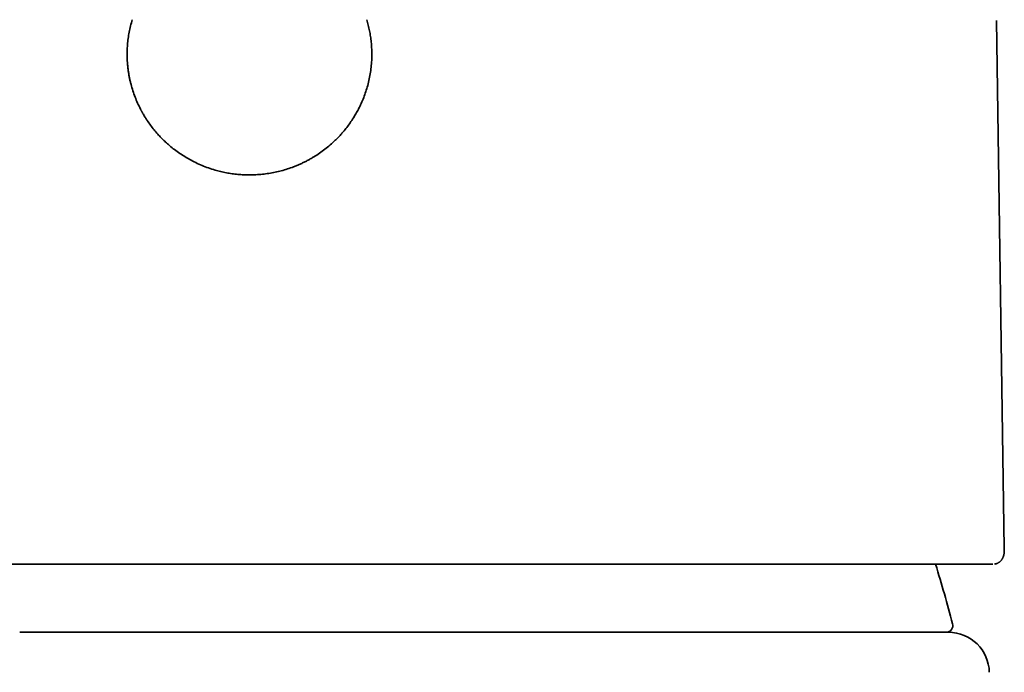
# Model space of a CAD drawing. Header units: millimetres. Extents: x 8 to 580, y 12 to 376.
# Tile 17 of 20: x 297 to 326, y 342 to 361. Entities that reach past the tile are written whole.
import ezdxf

# ---------------------------------------------------------------- set-up
doc = ezdxf.new("R2010")
doc.units = ezdxf.units.MM

msp = doc.modelspace()

# ---------------------------------------------------------------- linework, layer by layer
at = {"color": 7, "linetype": 'Continuous', "lineweight": 35}
for p, q in [((325.703, 345.696), (325.47, 361.235)), ((325.365, 345.234), (325.37, 345.234)), ((310.259, 343.234), (296.741, 343.234))]:
    msp.add_line(p, q, dxfattribs=at)
for centre, radius, start, end in [((266.251, 327.87), 60, 15.08663, 16.8229), ((323.99, 343.434), 0.2, 270, 15.0866), ((324.062, 342.034), 1.2, 1.1279, 90)]:
    msp.add_arc(centre, radius, start, end, dxfattribs=at)
for points, knots in [([(303.5, 356.689), (303.443, 356.69), (303.328, 356.691), (303.157, 356.703), (302.988, 356.723), (302.819, 356.751), (302.652, 356.787), (302.476, 356.834), (302.292, 356.892), (302.103, 356.965), (301.919, 357.047), (301.74, 357.14), (301.57, 357.241), (301.409, 357.347), (301.259, 357.459), (301.144, 357.554), (301.061, 357.627), (301.008, 357.677), (300.955, 357.728), (300.903, 357.78), (300.852, 357.834), (300.781, 357.911), (300.693, 358.015), (300.59, 358.147), (300.505, 358.268), (300.435, 358.376), (300.392, 358.447), (300.364, 358.496), (300.35, 358.521), (300.336, 358.546), (300.322, 358.572), (300.309, 358.597), (300.269, 358.672), (300.208, 358.799), (300.133, 358.979), (300.068, 359.162), (300.022, 359.319), (299.99, 359.448), (299.969, 359.547), (299.95, 359.647), (299.935, 359.748), (299.922, 359.85), (299.909, 359.981), (299.9, 360.141), (299.9, 360.329), (299.909, 360.516), (299.929, 360.702), (299.959, 360.887), (299.999, 361.072), (300.034, 361.193), (300.051, 361.254)], [0, 0, 0, 0, 0.025814, 0.051517, 0.077167, 0.10282, 0.128534, 0.154364, 0.184915, 0.215317, 0.245663, 0.276049, 0.306568, 0.334891, 0.363075, 0.391196, 0.402244, 0.413299, 0.424364, 0.435446, 0.446547, 0.457673, 0.482992, 0.50819, 0.533322, 0.549902, 0.566493, 0.570842, 0.575194, 0.579548, 0.583905, 0.588265, 0.592628, 0.622291, 0.651693, 0.680925, 0.71008, 0.725354, 0.740645, 0.755967, 0.771334, 0.786758, 0.802252, 0.830638, 0.858838, 0.886936, 0.915016, 0.943164, 0.971464, 1, 1, 1, 1]), ([(306.949, 361.254), (306.964, 361.2), (306.995, 361.092), (307.032, 360.927), (307.061, 360.762), (307.082, 360.595), (307.095, 360.427), (307.101, 360.248), (307.097, 360.059), (307.081, 359.86), (307.054, 359.663), (307.015, 359.467), (306.967, 359.278), (306.909, 359.095), (306.844, 358.92), (306.784, 358.784), (306.736, 358.684), (306.703, 358.618), (306.668, 358.553), (306.632, 358.489), (306.594, 358.425), (306.539, 358.336), (306.463, 358.221), (306.364, 358.086), (306.27, 357.97), (306.184, 357.872), (306.126, 357.811), (306.087, 357.771), (306.066, 357.75), (306.046, 357.729), (306.025, 357.709), (306.004, 357.688), (305.942, 357.63), (305.836, 357.536), (305.682, 357.413), (305.522, 357.299), (305.383, 357.211), (305.267, 357.145), (305.176, 357.096), (305.084, 357.05), (304.99, 357.006), (304.894, 356.965), (304.77, 356.916), (304.618, 356.862), (304.437, 356.809), (304.253, 356.765), (304.068, 356.731), (303.88, 356.707), (303.691, 356.692), (303.564, 356.69), (303.5, 356.689)], [0, 0, 0, 0, 0.0253938, 0.0506669, 0.0758791, 0.1010905, 0.1263614, 0.1517515, 0.1817679, 0.2116592, 0.2415254, 0.2714671, 0.3015841, 0.3297644, 0.357857, 0.385942, 0.396992, 0.408058, 0.419145, 0.4302576, 0.4414008, 0.4525791, 0.477997, 0.5033489, 0.5286916, 0.5454412, 0.5622277, 0.5666324, 0.5710411, 0.575454, 0.5798714, 0.5842935, 0.5887208, 0.6185679, 0.6482114, 0.6777383, 0.7072368, 0.7227081, 0.7382085, 0.7537505, 0.7693468, 0.7850095, 0.8007508, 0.829362, 0.857795, 0.8861269, 0.9144356, 0.9427992, 0.9712951, 1, 1, 1, 1]), ([(325.423, 345.24), (325.423, 345.241), (325.426, 345.241), (325.433, 345.243), (325.442, 345.245), (325.452, 345.247), (325.464, 345.251), (325.479, 345.256), (325.497, 345.263), (325.516, 345.272), (325.534, 345.283), (325.552, 345.294), (325.567, 345.306), (325.582, 345.318), (325.597, 345.333), (325.611, 345.348), (325.623, 345.364), (325.634, 345.38), (325.645, 345.397), (325.653, 345.412), (325.66, 345.426), (325.666, 345.44), (325.671, 345.453), (325.676, 345.465), (325.679, 345.475), (325.682, 345.484), (325.685, 345.496), (325.688, 345.508), (325.69, 345.52), (325.693, 345.532), (325.695, 345.543), (325.696, 345.554), (325.697, 345.564), (325.698, 345.573), (325.699, 345.581), (325.7, 345.59), (325.701, 345.6), (325.701, 345.608), (325.702, 345.615), (325.702, 345.62), (325.702, 345.624), (325.702, 345.628), (325.703, 345.633), (325.703, 345.64), (325.703, 345.648), (325.703, 345.658), (325.703, 345.669), (325.703, 345.682), (325.703, 345.691), (325.703, 345.696)], [0, 0, 0, 0, 0.003412, 0.015788, 0.025885, 0.034093, 0.042957, 0.055951, 0.073235, 0.09022, 0.10905, 0.126602, 0.14261, 0.157054, 0.177953, 0.198992, 0.22183, 0.252261, 0.280109, 0.305536, 0.331583, 0.359207, 0.38596, 0.408799, 0.426849, 0.448893, 0.475554, 0.504603, 0.533483, 0.562071, 0.593224, 0.621027, 0.645502, 0.669357, 0.692427, 0.716815, 0.742515, 0.767011, 0.788201, 0.797557, 0.806186, 0.817155, 0.831919, 0.850476, 0.872822, 0.898952, 0.928863, 0.962547, 1, 1, 1, 1]), ([(281.635, 345.234), (281.644, 345.234), (281.662, 345.234), (281.698, 345.234), (281.741, 345.234), (281.792, 345.234), (281.85, 345.234), (281.908, 345.234), (281.964, 345.234), (282.016, 345.234), (282.071, 345.234), (282.129, 345.234), (282.191, 345.234), (282.259, 345.234), (282.34, 345.234), (282.437, 345.234), (282.551, 345.234), (282.673, 345.234), (282.801, 345.234), (282.924, 345.234), (283.041, 345.234), (283.148, 345.234), (283.237, 345.234), (283.305, 345.234), (283.35, 345.234), (283.396, 345.234), (283.442, 345.234), (283.489, 345.234), (283.573, 345.234), (283.696, 345.234), (283.862, 345.234), (284.033, 345.234), (284.21, 345.234), (284.393, 345.234), (284.582, 345.234), (284.771, 345.234), (284.96, 345.234), (285.148, 345.234), (285.341, 345.234), (285.539, 345.234), (285.744, 345.234), (285.954, 345.234), (286.169, 345.234), (286.389, 345.234), (286.613, 345.234), (286.841, 345.234), (287.074, 345.234), (287.306, 345.234), (287.539, 345.234), (287.77, 345.234), (288.005, 345.234), (288.245, 345.234), (288.5, 345.234), (288.773, 345.234), (289.062, 345.234), (289.356, 345.234), (289.654, 345.234), (289.957, 345.234), (290.263, 345.234), (290.565, 345.234), (290.862, 345.234), (291.155, 345.234), (291.45, 345.234), (291.748, 345.234), (292.048, 345.234), (292.368, 345.234), (292.71, 345.234), (293.076, 345.234), (293.446, 345.234), (293.819, 345.234), (294.162, 345.234), (294.474, 345.234), (294.755, 345.234), (294.98, 345.234), (295.149, 345.234), (295.26, 345.234), (295.372, 345.234), (295.485, 345.234), (295.597, 345.234), (295.787, 345.234), (296.054, 345.234), (296.4, 345.234), (296.747, 345.234), (297.096, 345.234), (297.447, 345.234), (297.8, 345.234), (298.129, 345.234), (298.434, 345.234), (298.714, 345.234), (298.995, 345.234), (299.278, 345.234), (299.558, 345.234), (299.833, 345.234), (300.14, 345.234), (300.482, 345.234), (300.861, 345.234), (301.24, 345.234), (301.62, 345.234), (301.998, 345.234), (302.374, 345.234), (302.749, 345.234), (303.124, 345.234), (303.51, 345.234), (303.906, 345.234), (304.311, 345.234), (304.715, 345.234), (305.119, 345.234), (305.522, 345.234), (305.881, 345.234), (306.195, 345.234), (306.466, 345.234), (306.736, 345.234), (307.006, 345.234), (307.279, 345.234), (307.556, 345.234), (307.875, 345.234), (308.232, 345.234), (308.625, 345.234), (309.015, 345.234), (309.404, 345.234), (309.756, 345.234), (310.073, 345.234), (310.354, 345.234), (310.577, 345.234), (310.744, 345.234), (310.853, 345.234), (310.963, 345.234), (311.072, 345.234), (311.181, 345.234), (311.372, 345.234), (311.645, 345.234), (311.998, 345.234), (312.347, 345.234), (312.693, 345.234), (313.037, 345.234), (313.377, 345.234), (313.706, 345.234), (314.022, 345.234), (314.326, 345.234), (314.628, 345.234), (314.929, 345.234), (315.228, 345.234), (315.526, 345.234), (315.822, 345.234), (316.115, 345.234), (316.403, 345.234), (316.689, 345.234), (316.97, 345.234), (317.243, 345.234), (317.508, 345.234), (317.764, 345.234), (318.016, 345.234), (318.266, 345.234), (318.525, 345.234), (318.793, 345.234), (319.069, 345.234), (319.339, 345.234), (319.605, 345.234), (319.865, 345.234), (320.12, 345.234), (320.362, 345.234), (320.594, 345.234), (320.814, 345.234), (321.029, 345.234), (321.24, 345.234), (321.445, 345.234), (321.657, 345.234), (321.875, 345.234), (322.1, 345.234), (322.317, 345.234), (322.528, 345.234), (322.713, 345.234), (322.876, 345.234), (323.017, 345.234), (323.127, 345.234), (323.207, 345.234), (323.259, 345.234), (323.311, 345.234), (323.362, 345.234), (323.413, 345.234), (323.497, 345.234), (323.612, 345.234), (323.755, 345.234), (323.891, 345.234), (324.022, 345.234), (324.148, 345.234), (324.267, 345.234), (324.373, 345.234), (324.465, 345.234), (324.547, 345.234), (324.625, 345.234), (324.699, 345.234), (324.769, 345.234), (324.835, 345.234), (324.903, 345.234), (324.975, 345.234), (325.047, 345.234), (325.113, 345.234), (325.172, 345.234), (325.224, 345.234), (325.269, 345.234), (325.308, 345.234), (325.34, 345.234), (325.357, 345.234), (325.365, 345.234)], [0, 0, 0, 0, 0.006133, 0.012259, 0.018378, 0.024494, 0.030609, 0.036724, 0.040844, 0.044966, 0.04909, 0.053218, 0.057349, 0.061643, 0.066001, 0.072095, 0.078183, 0.084268, 0.090352, 0.096436, 0.100899, 0.105365, 0.109834, 0.11159, 0.113347, 0.115105, 0.116864, 0.118623, 0.120384, 0.126146, 0.131902, 0.137651, 0.143396, 0.149138, 0.15488, 0.160623, 0.165889, 0.171159, 0.176434, 0.181716, 0.18705, 0.192433, 0.19781, 0.203182, 0.20855, 0.213916, 0.219282, 0.224649, 0.22971, 0.234775, 0.239844, 0.244919, 0.25, 0.255876, 0.261744, 0.267605, 0.273462, 0.279317, 0.28517, 0.291024, 0.296394, 0.301766, 0.307145, 0.312529, 0.317871, 0.323151, 0.329479, 0.335801, 0.342118, 0.348434, 0.354751, 0.359385, 0.364021, 0.368661, 0.370485, 0.372309, 0.374135, 0.375961, 0.377788, 0.379616, 0.385166, 0.390708, 0.396245, 0.401778, 0.407309, 0.41284, 0.418371, 0.422719, 0.427069, 0.431422, 0.435779, 0.44014, 0.444341, 0.448469, 0.454243, 0.460012, 0.465779, 0.471544, 0.47731, 0.482975, 0.488644, 0.494318, 0.5, 0.506132, 0.512257, 0.518377, 0.524492, 0.530607, 0.536722, 0.540843, 0.544965, 0.549089, 0.553217, 0.557349, 0.561643, 0.566001, 0.572095, 0.578183, 0.584268, 0.590352, 0.596436, 0.600899, 0.605365, 0.609834, 0.61159, 0.613347, 0.615105, 0.616864, 0.618623, 0.620384, 0.626146, 0.631902, 0.637651, 0.643396, 0.649138, 0.65488, 0.660623, 0.665889, 0.671159, 0.676434, 0.681716, 0.68705, 0.692433, 0.69781, 0.703182, 0.70855, 0.713916, 0.719282, 0.724649, 0.72971, 0.734775, 0.739844, 0.744919, 0.75, 0.755876, 0.761744, 0.767605, 0.773462, 0.779317, 0.78517, 0.791024, 0.796394, 0.801766, 0.807145, 0.812529, 0.817871, 0.823151, 0.829479, 0.835801, 0.842118, 0.848434, 0.854751, 0.859385, 0.864021, 0.868661, 0.870485, 0.872309, 0.874135, 0.875961, 0.877788, 0.879616, 0.885166, 0.890708, 0.896245, 0.901778, 0.907309, 0.91284, 0.918371, 0.922719, 0.927069, 0.931422, 0.935779, 0.94014, 0.944341, 0.94847, 0.954244, 0.960014, 0.965781, 0.971546, 0.977312, 0.982976, 0.988645, 0.994319, 1, 1, 1, 1]), ([(324.062, 343.234), (324.062, 343.234), (323.973, 343.234), (323.62, 343.234), (323.357, 343.234), (322.32, 343.234), (321.297, 343.234), (318.741, 343.234), (317.21, 343.234), (314.707, 343.234), (313.838, 343.234), (312.066, 343.234), (311.162, 343.234), (310.259, 343.234)], [0, 0, 0, 0, 0.125, 0.125, 0.25, 0.25, 0.5, 0.5, 0.75, 0.75, 0.875, 0.875, 1, 1, 1, 1])]:
    msp.add_open_spline(points, degree=3, knots=knots, dxfattribs=at)

doc.saveas('drawing.dxf')
